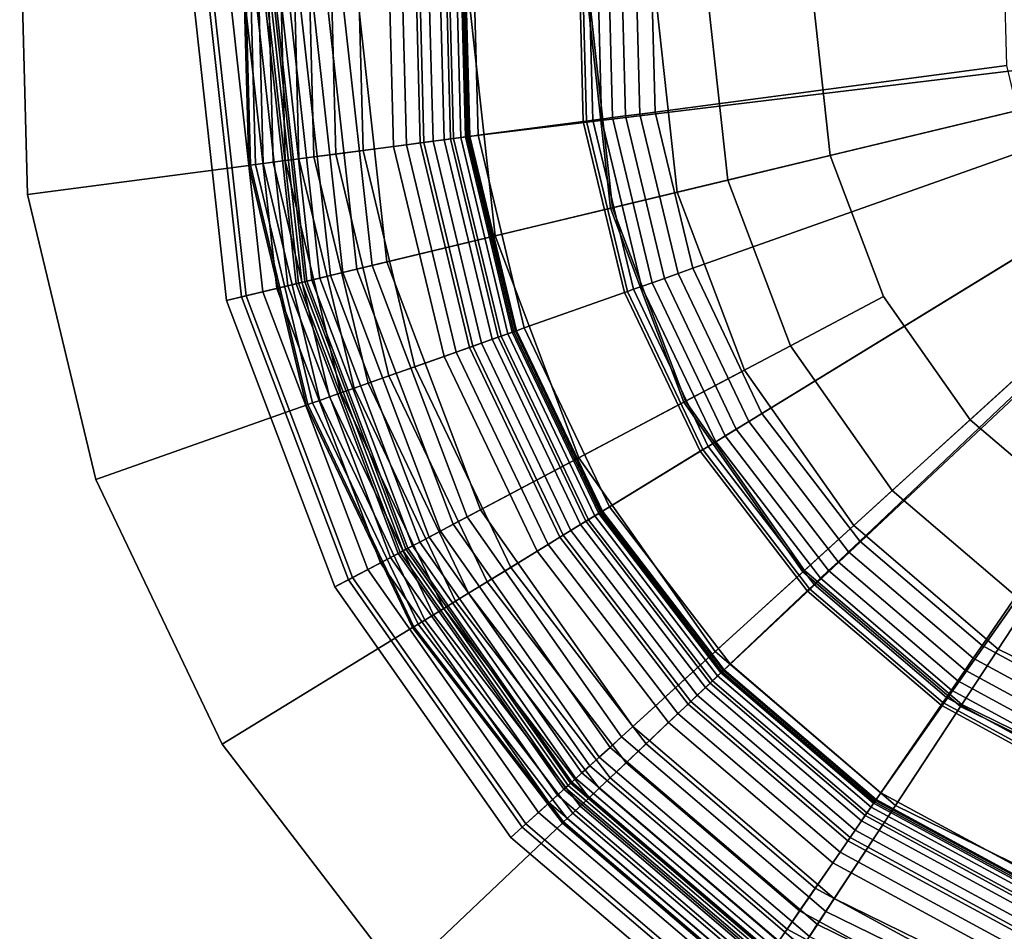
# Model space of a CAD drawing. Extents: x -43.1 to 43.1, y -41.3 to 41.3.
# Tile 2 of 256: x -28.8 to -27.9, y -33.2 to -32.3. Entities that reach past the tile are written whole.
import ezdxf

# ---------------------------------------------------------------- set-up
doc = ezdxf.new("R2010")
doc.units = 0
for name, color, linetype in [('LAMP', 7, 'CONTINUOUS'), ('LAMP_SUPPORT', 18, 'CONTINUOUS'), ('METAL_BASE', 254, 'CONTINUOUS')]:
    doc.layers.add(name, color=color, linetype=linetype)

msp = doc.modelspace()

# ---------------------------------------------------------------- linework, layer by layer
at = {"layer": 'LAMP'}
for points in [[(-28.2054, -32.2521, 31.956), (-28.1846, -32.4408, 31.956), (-27.4481, -32.264, 31.956), (-28.1787, -32.0641, 31.956)], [(-28.0482, -32.2545, 35.0862), (-28.027, -32.1056, 35.0862), (-27.4481, -32.264, 35.0862), (-28.0317, -32.4041, 35.0862)], [(-28.6346, -32.5488, 34.4527), (-28.6682, -32.2448, 34.4527), (-28.6529, -32.245, 34.5706), (-28.6198, -32.5453, 34.5706)], [(-28.6151, -32.5441, 34.1969), (-28.6481, -32.2451, 34.1969), (-28.6682, -32.2448, 34.4527), (-28.6346, -32.5488, 34.4527)], [(-28.6198, -32.5453, 34.5706), (-28.6529, -32.245, 34.5706), (-28.5943, -32.246, 34.6933), (-28.5628, -32.5316, 34.6933)], [(-28.5985, -32.5401, 33.9125), (-28.631, -32.2454, 33.9125), (-28.6481, -32.2451, 34.1969), (-28.6151, -32.5441, 34.1969)], [(-28.5846, -32.5368, 33.6123), (-28.6167, -32.2456, 33.6123), (-28.631, -32.2454, 33.9125), (-28.5985, -32.5401, 33.9125)], [(-28.5735, -32.5341, 33.3092), (-28.6053, -32.2458, 33.3092), (-28.6167, -32.2456, 33.6123), (-28.5846, -32.5368, 33.6123)], [(-28.5651, -32.5321, 33.0163), (-28.5967, -32.2459, 33.0163), (-28.6053, -32.2458, 33.3092), (-28.5735, -32.5341, 33.3092)], [(-28.5595, -32.5308, 32.7463), (-28.5909, -32.246, 32.7463), (-28.5967, -32.2459, 33.0163), (-28.5651, -32.5321, 33.0163)], [(-28.5628, -32.5316, 34.6933), (-28.5943, -32.246, 34.6933), (-28.5037, -32.2474, 34.8124), (-28.4746, -32.5104, 34.8124)], [(-28.5565, -32.5301, 32.5123), (-28.5878, -32.2461, 32.5123), (-28.5909, -32.246, 32.7463), (-28.5595, -32.5308, 32.7463)], [(-28.5546, -32.5296, 32.4972), (-28.5859, -32.2461, 32.4972), (-28.5878, -32.2461, 32.5123), (-28.5565, -32.5301, 32.5123)], [(-28.5494, -32.5284, 32.4834), (-28.5806, -32.2462, 32.4834), (-28.5859, -32.2461, 32.4972), (-28.5546, -32.5296, 32.4972)], [(-28.5414, -32.5264, 32.4712), (-28.5724, -32.2463, 32.4712), (-28.5806, -32.2462, 32.4834), (-28.5494, -32.5284, 32.4834)], [(-28.531, -32.5239, 32.4612), (-28.5617, -32.2465, 32.4612), (-28.5724, -32.2463, 32.4712), (-28.5414, -32.5264, 32.4712)], [(-28.5186, -32.521, 32.4537), (-28.5489, -32.2467, 32.4537), (-28.5617, -32.2465, 32.4612), (-28.531, -32.5239, 32.4612)], [(-28.5046, -32.5176, 32.4491), (-28.5345, -32.2469, 32.4491), (-28.5489, -32.2467, 32.4537), (-28.5186, -32.521, 32.4537)], [(-28.4894, -32.5139, 32.4478), (-28.5188, -32.2471, 32.4478), (-28.5345, -32.2469, 32.4491), (-28.5046, -32.5176, 32.4491)], [(-28.2513, -32.4568, 32.4555), (-28.274, -32.251, 32.4555), (-28.5188, -32.2471, 32.4478), (-28.4894, -32.5139, 32.4478)], [(-28.4746, -32.5104, 34.8124), (-28.5037, -32.2474, 34.8124), (-28.3924, -32.2491, 34.9196), (-28.3664, -32.4844, 34.9196)], [(-28.3664, -32.4844, 34.9196), (-28.3924, -32.2491, 34.9196), (-28.2718, -32.251, 35.0066), (-28.2492, -32.4563, 35.0066)], [(-28.1846, -32.4408, 31.956), (-28.2054, -32.2521, 31.956), (-28.274, -32.251, 32.4555), (-28.2513, -32.4568, 32.4555)], [(-28.2492, -32.4563, 35.0066), (-28.2718, -32.251, 35.0066), (-28.1533, -32.2529, 35.0649), (-28.1339, -32.4286, 35.0649)], [(-28.1339, -32.4286, 35.0649), (-28.1533, -32.2529, 35.0649), (-28.0482, -32.2545, 35.0862), (-28.0317, -32.4041, 35.0862)], [(-28.1175, -32.6184, 31.956), (-28.0083, -32.7737, 31.956), (-27.4481, -32.264, 31.956), (-28.1846, -32.4408, 31.956)], [(-27.9785, -32.5448, 35.0862), (-28.0317, -32.4041, 35.0862), (-27.4481, -32.264, 35.0862), (-27.892, -32.6679, 35.0862)], [(-27.8639, -32.897, 31.956), (-27.6934, -32.9805, 31.956), (-27.4481, -32.264, 31.956), (-28.0083, -32.7737, 31.956)], [(-27.7776, -32.7656, 35.0862), (-27.892, -32.6679, 35.0862), (-27.4481, -32.264, 35.0862), (-27.6425, -32.8318, 35.0862)], [(-28.0714, -32.594, 35.0649), (-28.1339, -32.4286, 35.0649), (-28.0317, -32.4041, 35.0862), (-27.9785, -32.5448, 35.0862)], [(-28.1762, -32.6495, 35.0066), (-28.2492, -32.4563, 35.0066), (-28.1339, -32.4286, 35.0649), (-28.0714, -32.594, 35.0649)], [(-28.1175, -32.6184, 31.956), (-28.1846, -32.4408, 31.956), (-28.2513, -32.4568, 32.4555), (-28.1781, -32.6505, 32.4555)], [(-28.1781, -32.6505, 32.4555), (-28.2513, -32.4568, 32.4555), (-28.4894, -32.5139, 32.4478), (-28.3945, -32.765, 32.4478)], [(-28.2827, -32.7059, 34.9196), (-28.3664, -32.4844, 34.9196), (-28.2492, -32.4563, 35.0066), (-28.1762, -32.6495, 35.0066)], [(-28.3811, -32.758, 34.8124), (-28.4746, -32.5104, 34.8124), (-28.3664, -32.4844, 34.9196), (-28.2827, -32.7059, 34.9196)], [(-28.4612, -32.8004, 34.6933), (-28.5628, -32.5316, 34.6933), (-28.4746, -32.5104, 34.8124), (-28.3811, -32.758, 34.8124)], [(-28.421, -32.7791, 32.4537), (-28.5186, -32.521, 32.4537), (-28.531, -32.5239, 32.4612), (-28.4323, -32.7851, 32.4612)], [(-28.4083, -32.7724, 32.4491), (-28.5046, -32.5176, 32.4491), (-28.5186, -32.521, 32.4537), (-28.421, -32.7791, 32.4537)], [(-28.3945, -32.765, 32.4478), (-28.4894, -32.5139, 32.4478), (-28.5046, -32.5176, 32.4491), (-28.4083, -32.7724, 32.4491)], [(-28.4582, -32.7988, 32.7463), (-28.5595, -32.5308, 32.7463), (-28.5651, -32.5321, 33.0163), (-28.4633, -32.8015, 33.0163)], [(-28.4555, -32.7973, 32.5123), (-28.5565, -32.5301, 32.5123), (-28.5595, -32.5308, 32.7463), (-28.4582, -32.7988, 32.7463)], [(-28.4538, -32.7964, 32.4972), (-28.5546, -32.5296, 32.4972), (-28.5565, -32.5301, 32.5123), (-28.4555, -32.7973, 32.5123)], [(-28.4491, -32.794, 32.4834), (-28.5494, -32.5284, 32.4834), (-28.5546, -32.5296, 32.4972), (-28.4538, -32.7964, 32.4972)], [(-28.4418, -32.7901, 32.4712), (-28.5414, -32.5264, 32.4712), (-28.5494, -32.5284, 32.4834), (-28.4491, -32.794, 32.4834)], [(-28.4323, -32.7851, 32.4612), (-28.531, -32.5239, 32.4612), (-28.5414, -32.5264, 32.4712), (-28.4418, -32.7901, 32.4712)], [(-28.513, -32.8278, 34.5706), (-28.6198, -32.5453, 34.5706), (-28.5628, -32.5316, 34.6933), (-28.4612, -32.8004, 34.6933)], [(-28.4936, -32.8175, 33.9125), (-28.5985, -32.5401, 33.9125), (-28.6151, -32.5441, 34.1969), (-28.5088, -32.8256, 34.1969)], [(-28.481, -32.8109, 33.6123), (-28.5846, -32.5368, 33.6123), (-28.5985, -32.5401, 33.9125), (-28.4936, -32.8175, 33.9125)], [(-28.4709, -32.8055, 33.3092), (-28.5735, -32.5341, 33.3092), (-28.5846, -32.5368, 33.6123), (-28.481, -32.8109, 33.6123)], [(-28.4633, -32.8015, 33.0163), (-28.5651, -32.5321, 33.0163), (-28.5735, -32.5341, 33.3092), (-28.4709, -32.8055, 33.3092)], [(-28.5088, -32.8256, 34.1969), (-28.6151, -32.5441, 34.1969), (-28.6346, -32.5488, 34.4527), (-28.5265, -32.8349, 34.4527)], [(-28.5265, -32.8349, 34.4527), (-28.6346, -32.5488, 34.4527), (-28.6198, -32.5453, 34.5706), (-28.513, -32.8278, 34.5706)], [(-27.9698, -32.7386, 35.0649), (-28.0714, -32.594, 35.0649), (-27.9785, -32.5448, 35.0862), (-27.892, -32.6679, 35.0862)], [(-28.0574, -32.8184, 35.0066), (-28.1762, -32.6495, 35.0066), (-28.0714, -32.594, 35.0649), (-27.9698, -32.7386, 35.0649)], [(-28.0083, -32.7737, 31.956), (-28.1175, -32.6184, 31.956), (-28.1781, -32.6505, 32.4555), (-28.059, -32.8199, 32.4555)], [(-28.059, -32.8199, 32.4555), (-28.1781, -32.6505, 32.4555), (-28.3945, -32.765, 32.4478), (-28.2401, -32.9847, 32.4478)], [(-28.1466, -32.8996, 34.9196), (-28.2827, -32.7059, 34.9196), (-28.1762, -32.6495, 35.0066), (-28.0574, -32.8184, 35.0066)], [(-27.8353, -32.8535, 35.0649), (-27.9698, -32.7386, 35.0649), (-27.892, -32.6679, 35.0862), (-27.7776, -32.7656, 35.0862)], [(-28.2289, -32.9745, 34.8124), (-28.3811, -32.758, 34.8124), (-28.2827, -32.7059, 34.9196), (-28.1466, -32.8996, 34.9196)], [(-27.9004, -32.9525, 35.0066), (-28.0574, -32.8184, 35.0066), (-27.9698, -32.7386, 35.0649), (-27.8353, -32.8535, 35.0649)], [(-28.296, -33.0355, 34.6933), (-28.4612, -32.8004, 34.6933), (-28.3811, -32.758, 34.8124), (-28.2289, -32.9745, 34.8124)], [(-28.2401, -32.9847, 32.4478), (-28.3945, -32.765, 32.4478), (-28.4083, -32.7724, 32.4491), (-28.2517, -32.9952, 32.4491)], [(-28.2517, -32.9952, 32.4491), (-28.4083, -32.7724, 32.4491), (-28.421, -32.7791, 32.4537), (-28.2624, -33.0049, 32.4537)], [(-27.8639, -32.897, 31.956), (-28.0083, -32.7737, 31.956), (-28.059, -32.8199, 32.4555), (-27.9016, -32.9543, 32.4555)], [(-28.2718, -33.0135, 32.4612), (-28.4323, -32.7851, 32.4612), (-28.4418, -32.7901, 32.4712), (-28.2798, -33.0207, 32.4712)], [(-28.2624, -33.0049, 32.4537), (-28.421, -32.7791, 32.4537), (-28.4323, -32.7851, 32.4612), (-28.2718, -33.0135, 32.4612)], [(-28.2858, -33.0262, 32.4834), (-28.4491, -32.794, 32.4834), (-28.4538, -32.7964, 32.4972), (-28.2898, -33.0298, 32.4972)], [(-28.2798, -33.0207, 32.4712), (-28.4418, -32.7901, 32.4712), (-28.4491, -32.794, 32.4834), (-28.2858, -33.0262, 32.4834)], [(-28.3393, -33.0749, 34.5706), (-28.513, -32.8278, 34.5706), (-28.4612, -32.8004, 34.6933), (-28.296, -33.0355, 34.6933)], [(-28.3041, -33.0429, 33.3092), (-28.4709, -32.8055, 33.3092), (-28.481, -32.8109, 33.6123), (-28.3126, -33.0506, 33.6123)], [(-28.2978, -33.0371, 33.0163), (-28.4633, -32.8015, 33.0163), (-28.4709, -32.8055, 33.3092), (-28.3041, -33.0429, 33.3092)], [(-28.2935, -33.0332, 32.7463), (-28.4582, -32.7988, 32.7463), (-28.4633, -32.8015, 33.0163), (-28.2978, -33.0371, 33.0163)], [(-28.2912, -33.0311, 32.5123), (-28.4555, -32.7973, 32.5123), (-28.4582, -32.7988, 32.7463), (-28.2935, -33.0332, 32.7463)], [(-28.2898, -33.0298, 32.4972), (-28.4538, -32.7964, 32.4972), (-28.4555, -32.7973, 32.5123), (-28.2912, -33.0311, 32.5123)], [(-28.3126, -33.0506, 33.6123), (-28.481, -32.8109, 33.6123), (-28.4936, -32.8175, 33.9125), (-28.3231, -33.0602, 33.9125)], [(-28.3358, -33.0717, 34.1969), (-28.5088, -32.8256, 34.1969), (-28.5265, -32.8349, 34.4527), (-28.3506, -33.0852, 34.4527)], [(-28.3231, -33.0602, 33.9125), (-28.4936, -32.8175, 33.9125), (-28.5088, -32.8256, 34.1969), (-28.3358, -33.0717, 34.1969)], [(-27.9016, -32.9543, 32.4555), (-28.059, -32.8199, 32.4555), (-28.2401, -32.9847, 32.4478), (-28.036, -33.159, 32.4478)], [(-27.9666, -33.0533, 34.9196), (-28.1466, -32.8996, 34.9196), (-28.0574, -32.8184, 35.0066), (-27.9004, -32.9525, 35.0066)], [(-28.3506, -33.0852, 34.4527), (-28.5265, -32.8349, 34.4527), (-28.513, -32.8278, 34.5706), (-28.3393, -33.0749, 34.5706)], [(-27.715, -33.0434, 35.0066), (-27.9004, -32.9525, 35.0066), (-27.8353, -32.8535, 35.0649), (-27.6766, -32.9312, 35.0649)], [(-28.0277, -33.1463, 34.8124), (-28.2289, -32.9745, 34.8124), (-28.1466, -32.8996, 34.9196), (-27.9666, -33.0533, 34.9196)], [(-27.6934, -32.9805, 31.956), (-27.8639, -32.897, 31.956), (-27.9016, -32.9543, 32.4555), (-27.7157, -33.0454, 32.4555)], [(-27.754, -33.1575, 34.9196), (-27.9666, -33.0533, 34.9196), (-27.9004, -32.9525, 35.0066), (-27.715, -33.0434, 35.0066)], [(-27.7157, -33.0454, 32.4555), (-27.9016, -32.9543, 32.4555), (-28.036, -33.159, 32.4478), (-27.795, -33.2771, 32.4478)], [(-28.0775, -33.2221, 34.6933), (-28.296, -33.0355, 34.6933), (-28.2289, -32.9745, 34.8124), (-28.0277, -33.1463, 34.8124)], [(-28.036, -33.159, 32.4478), (-28.2401, -32.9847, 32.4478), (-28.2517, -32.9952, 32.4491), (-28.0446, -33.172, 32.4491)], [(-28.0446, -33.172, 32.4491), (-28.2517, -32.9952, 32.4491), (-28.2624, -33.0049, 32.4537), (-28.0525, -33.1841, 32.4537)], [(-28.0525, -33.1841, 32.4537), (-28.2624, -33.0049, 32.4537), (-28.2718, -33.0135, 32.4612), (-28.0595, -33.1948, 32.4612)], [(-28.0654, -33.2038, 32.4712), (-28.2798, -33.0207, 32.4712), (-28.2858, -33.0262, 32.4834), (-28.0699, -33.2106, 32.4834)], [(-28.0595, -33.1948, 32.4612), (-28.2718, -33.0135, 32.4612), (-28.2798, -33.0207, 32.4712), (-28.0654, -33.2038, 32.4712)], [(-28.0739, -33.2167, 32.5123), (-28.2912, -33.0311, 32.5123), (-28.2935, -33.0332, 32.7463), (-28.0756, -33.2192, 32.7463)], [(-28.0729, -33.2151, 32.4972), (-28.2898, -33.0298, 32.4972), (-28.2912, -33.0311, 32.5123), (-28.0739, -33.2167, 32.5123)], [(-28.0699, -33.2106, 32.4834), (-28.2858, -33.0262, 32.4834), (-28.2898, -33.0298, 32.4972), (-28.0729, -33.2151, 32.4972)], [(-28.1097, -33.2711, 34.5706), (-28.3393, -33.0749, 34.5706), (-28.296, -33.0355, 34.6933), (-28.0775, -33.2221, 34.6933)], [(-28.0788, -33.2241, 33.0163), (-28.2978, -33.0371, 33.0163), (-28.3041, -33.0429, 33.3092), (-28.0835, -33.2313, 33.3092)], [(-28.0756, -33.2192, 32.7463), (-28.2935, -33.0332, 32.7463), (-28.2978, -33.0371, 33.0163), (-28.0788, -33.2241, 33.0163)], [(-28.0898, -33.2408, 33.6123), (-28.3126, -33.0506, 33.6123), (-28.3231, -33.0602, 33.9125), (-28.0976, -33.2528, 33.9125)], [(-28.0835, -33.2313, 33.3092), (-28.3041, -33.0429, 33.3092), (-28.3126, -33.0506, 33.6123), (-28.0898, -33.2408, 33.6123)], [(-28.0976, -33.2528, 33.9125), (-28.3231, -33.0602, 33.9125), (-28.3358, -33.0717, 34.1969), (-28.107, -33.2671, 34.1969)], [(-27.7901, -33.2627, 34.8124), (-28.0277, -33.1463, 34.8124), (-27.9666, -33.0533, 34.9196), (-27.754, -33.1575, 34.9196)], [(-28.107, -33.2671, 34.1969), (-28.3358, -33.0717, 34.1969), (-28.3506, -33.0852, 34.4527), (-28.118, -33.2838, 34.4527)], [(-28.118, -33.2838, 34.4527), (-28.3506, -33.0852, 34.4527), (-28.3393, -33.0749, 34.5706), (-28.1097, -33.2711, 34.5706)], [(-27.8194, -33.3485, 34.6933), (-28.0775, -33.2221, 34.6933), (-28.0277, -33.1463, 34.8124), (-27.7901, -33.2627, 34.8124)], [(-27.795, -33.2771, 32.4478), (-28.036, -33.159, 32.4478), (-28.0446, -33.172, 32.4491), (-27.8, -33.2919, 32.4491)], [(-27.8, -33.2919, 32.4491), (-28.0446, -33.172, 32.4491), (-28.0525, -33.1841, 32.4537), (-27.8047, -33.3055, 32.4537)]]:
    msp.add_3dface(points, dxfattribs=at)
at = {"layer": 'LAMP_SUPPORT'}
for points in [[(-28.619, -32.1679, 28.8247), (-28.6125, -32.414, 28.8247), (-28.6108, -32.4138, 28.8097), (-28.6173, -32.168, 28.8097)], [(-28.619, -32.1679, 32.2886), (-28.6125, -32.414, 32.2886), (-28.6125, -32.414, 28.8247), (-28.619, -32.1679, 28.8247)], [(-28.6173, -32.168, 32.3037), (-28.6108, -32.4138, 32.3037), (-28.6125, -32.414, 32.2886), (-28.619, -32.1679, 32.2886)], [(-28.6173, -32.168, 28.8097), (-28.6108, -32.4138, 28.8097), (-28.6059, -32.4131, 28.7959), (-28.6123, -32.1684, 28.7959)], [(-28.6123, -32.1684, 32.3175), (-28.6059, -32.4131, 32.3175), (-28.6108, -32.4138, 32.3037), (-28.6173, -32.168, 32.3037)], [(-28.6123, -32.1684, 28.7959), (-28.6059, -32.4131, 28.7959), (-28.5982, -32.4121, 28.7837), (-28.6046, -32.169, 28.7837)], [(-28.6046, -32.169, 32.3297), (-28.5982, -32.4121, 32.3297), (-28.6059, -32.4131, 32.3175), (-28.6123, -32.1684, 32.3175)], [(-28.6046, -32.169, 28.7837), (-28.5982, -32.4121, 28.7837), (-28.5881, -32.4108, 28.7735), (-28.5945, -32.1698, 28.7735)], [(-28.5945, -32.1698, 32.3398), (-28.5882, -32.4108, 32.3398), (-28.5982, -32.4121, 32.3297), (-28.6046, -32.169, 32.3297)], [(-28.5945, -32.1698, 28.7735), (-28.5881, -32.4108, 28.7735), (-28.5761, -32.4092, 28.7657), (-28.5823, -32.1708, 28.7657)], [(-28.5823, -32.1708, 32.3476), (-28.5761, -32.4092, 32.3476), (-28.5882, -32.4108, 32.3398), (-28.5945, -32.1698, 32.3398)], [(-28.5823, -32.1708, 28.7657), (-28.5761, -32.4092, 28.7657), (-28.5624, -32.4074, 28.7608), (-28.5685, -32.1719, 28.7608)], [(-28.5685, -32.1719, 32.3525), (-28.5624, -32.4074, 32.3525), (-28.5761, -32.4092, 32.3476), (-28.5823, -32.1708, 32.3476)], [(-28.5685, -32.1719, 28.7608), (-28.5624, -32.4074, 28.7608), (-28.5474, -32.4054, 28.7591), (-28.5535, -32.1731, 28.7591)], [(-28.5535, -32.1731, 32.3543), (-28.5474, -32.4054, 32.3543), (-28.5624, -32.4074, 32.3525), (-28.5685, -32.1719, 32.3525)], [(-28.5535, -32.1731, 28.7591), (-28.5474, -32.4054, 28.7591), (-28.5257, -32.4026, 28.7574), (-28.5316, -32.1748, 28.7574)], [(-28.4606, -32.1804, 32.3543), (-28.455, -32.3933, 32.3543), (-28.5474, -32.4054, 32.3543), (-28.5535, -32.1731, 32.3543)], [(-28.5316, -32.1748, 28.7574), (-28.5257, -32.4026, 28.7574), (-28.4984, -32.399, 28.7526), (-28.5042, -32.1769, 28.7526)], [(-28.5042, -32.1769, 28.7526), (-28.4984, -32.399, 28.7526), (-28.4678, -32.395, 28.745), (-28.4735, -32.1794, 28.745)], [(-28.4735, -32.1794, 28.745), (-28.4678, -32.395, 28.745), (-28.4375, -32.391, 28.735), (-28.443, -32.1818, 28.735)], [(-28.4466, -32.1815, 32.3527), (-28.4412, -32.3915, 32.3527), (-28.455, -32.3933, 32.3543), (-28.4606, -32.1804, 32.3543)], [(-28.4339, -32.1825, 32.3481), (-28.4284, -32.3898, 32.3481), (-28.4412, -32.3915, 32.3527), (-28.4466, -32.1815, 32.3527)], [(-28.443, -32.1818, 28.735), (-28.4375, -32.391, 28.735), (-28.411, -32.3875, 28.7229), (-28.4163, -32.1839, 28.7229)], [(-28.4226, -32.1834, 32.3409), (-28.4172, -32.3883, 32.3409), (-28.4284, -32.3898, 32.3481), (-28.4339, -32.1825, 32.3481)], [(-28.4132, -32.1841, 32.3315), (-28.4079, -32.3871, 32.3315), (-28.4172, -32.3883, 32.3409), (-28.4226, -32.1834, 32.3409)], [(-28.4163, -32.1839, 28.7229), (-28.411, -32.3875, 28.7229), (-28.3918, -32.385, 28.709), (-28.397, -32.1854, 28.709)], [(-28.406, -32.1847, 32.3202), (-28.4007, -32.3861, 32.3202), (-28.4079, -32.3871, 32.3315), (-28.4132, -32.1841, 32.3315)], [(-28.4014, -32.185, 32.3074), (-28.3962, -32.3855, 32.3074), (-28.4007, -32.3861, 32.3202), (-28.406, -32.1847, 32.3202)], [(-28.3998, -32.1852, 32.2934), (-28.3945, -32.3853, 32.2934), (-28.3962, -32.3855, 32.3074), (-28.4014, -32.185, 32.3074)], [(-28.3981, -32.1853, 31.3898), (-28.3929, -32.3851, 31.3898), (-28.3945, -32.3853, 32.2934), (-28.3998, -32.1852, 32.2934)], [(-27.4687, -32.2634, 31.3898), (-27.4653, -32.2728, 31.3898), (-28.3929, -32.3851, 31.3898), (-28.3981, -32.1853, 31.3898)], [(-28.397, -32.1854, 28.709), (-28.3918, -32.385, 28.709), (-28.3835, -32.3839, 28.6937), (-28.3887, -32.186, 28.6937)], [(-28.3887, -32.186, 28.6937), (-28.3835, -32.3839, 28.6937), (-28.2784, -32.37, 27.6716), (-28.283, -32.1943, 27.6716)], [(-28.283, -32.1943, 27.6716), (-28.2784, -32.37, 27.6716), (-28.2752, -32.3696, 27.6563), (-28.2798, -32.1946, 27.6563)], [(-28.2798, -32.1946, 27.6563), (-28.2752, -32.3696, 27.6563), (-28.269, -32.3688, 27.6424), (-28.2736, -32.1951, 27.6424)], [(-28.2736, -32.1951, 27.6424), (-28.269, -32.3688, 27.6424), (-28.2602, -32.3676, 27.6303), (-28.2647, -32.1958, 27.6303)], [(-28.2647, -32.1958, 27.6303), (-28.2602, -32.3676, 27.6303), (-28.2492, -32.3662, 27.6203), (-28.2536, -32.1967, 27.6203)], [(-28.2536, -32.1967, 27.6203), (-28.2492, -32.3662, 27.6203), (-28.2364, -32.3645, 27.6127), (-28.2407, -32.1977, 27.6127)], [(-28.2407, -32.1977, 27.6127), (-28.2364, -32.3645, 27.6127), (-28.222, -32.3626, 27.6079), (-28.2263, -32.1988, 27.6079)], [(-28.2263, -32.1988, 27.6079), (-28.222, -32.3626, 27.6079), (-28.2066, -32.3606, 27.6063), (-28.2108, -32.2, 27.6063)], [(-28.2108, -32.2, 27.6063), (-28.2066, -32.3606, 27.6063), (-27.8555, -32.3143, 27.6063), (-27.8578, -32.2278, 27.6063)], [(-27.4653, -32.2728, 31.3898), (-28.2602, -32.7599, 31.3898), (-28.3462, -32.5795, 31.3898), (-28.3929, -32.3851, 31.3898)], [(-27.4653, -32.2728, 31.3898), (-27.4585, -32.28, 31.3898), (-28.1385, -32.9184, 31.3898), (-28.2602, -32.7599, 31.3898)], [(-27.4585, -32.28, 31.3898), (-27.4493, -32.2838, 31.3898), (-27.9865, -33.0483, 31.3898), (-28.1385, -32.9184, 31.3898)], [(-27.4493, -32.2838, 31.3898), (-27.6192, -33.2004, 31.3898), (-27.8109, -33.1436, 31.3898), (-27.9865, -33.0483, 31.3898)], [(-28.2066, -32.3606, 27.6063), (-28.1691, -32.5167, 27.6063), (-27.8353, -32.3985, 27.6063), (-27.8555, -32.3143, 27.6063)], [(-28.2364, -32.3645, 27.6127), (-28.1974, -32.5268, 27.6127), (-28.1838, -32.5219, 27.6079), (-28.222, -32.3626, 27.6079)], [(-28.222, -32.3626, 27.6079), (-28.1838, -32.5219, 27.6079), (-28.1691, -32.5167, 27.6063), (-28.2066, -32.3606, 27.6063)], [(-28.3835, -32.3839, 28.6937), (-28.3373, -32.5763, 28.6937), (-28.2374, -32.5409, 27.6716), (-28.2784, -32.37, 27.6716)], [(-28.2784, -32.37, 27.6716), (-28.2374, -32.5409, 27.6716), (-28.2343, -32.5398, 27.6563), (-28.2752, -32.3696, 27.6563)], [(-28.2752, -32.3696, 27.6563), (-28.2343, -32.5398, 27.6563), (-28.2284, -32.5377, 27.6424), (-28.269, -32.3688, 27.6424)], [(-28.269, -32.3688, 27.6424), (-28.2284, -32.5377, 27.6424), (-28.2201, -32.5348, 27.6303), (-28.2602, -32.3676, 27.6303)], [(-28.2602, -32.3676, 27.6303), (-28.2201, -32.5348, 27.6303), (-28.2096, -32.5311, 27.6203), (-28.2492, -32.3662, 27.6203)], [(-28.2492, -32.3662, 27.6203), (-28.2096, -32.5311, 27.6203), (-28.1974, -32.5268, 27.6127), (-28.2364, -32.3645, 27.6127)], [(-28.4678, -32.395, 28.745), (-28.4175, -32.6047, 28.745), (-28.3886, -32.5945, 28.735), (-28.4375, -32.391, 28.735)], [(-28.4412, -32.3915, 32.3527), (-28.3921, -32.5957, 32.3527), (-28.4053, -32.6004, 32.3543), (-28.455, -32.3933, 32.3543)], [(-28.4284, -32.3898, 32.3481), (-28.38, -32.5914, 32.3481), (-28.3921, -32.5957, 32.3527), (-28.4412, -32.3915, 32.3527)], [(-28.4375, -32.391, 28.735), (-28.3886, -32.5945, 28.735), (-28.3634, -32.5855, 28.7229), (-28.411, -32.3875, 28.7229)], [(-28.4172, -32.3883, 32.3409), (-28.3694, -32.5876, 32.3409), (-28.38, -32.5914, 32.3481), (-28.4284, -32.3898, 32.3481)], [(-28.4079, -32.3871, 32.3315), (-28.3605, -32.5845, 32.3315), (-28.3694, -32.5876, 32.3409), (-28.4172, -32.3883, 32.3409)], [(-28.411, -32.3875, 28.7229), (-28.3634, -32.5855, 28.7229), (-28.3452, -32.5791, 28.709), (-28.3918, -32.385, 28.709)], [(-28.4007, -32.3861, 32.3202), (-28.3537, -32.5821, 32.3202), (-28.3605, -32.5845, 32.3315), (-28.4079, -32.3871, 32.3315)], [(-28.3962, -32.3855, 32.3074), (-28.3493, -32.5806, 32.3074), (-28.3537, -32.5821, 32.3202), (-28.4007, -32.3861, 32.3202)], [(-28.3945, -32.3853, 32.2934), (-28.3478, -32.58, 32.2934), (-28.3493, -32.5806, 32.3074), (-28.3962, -32.3855, 32.3074)], [(-28.3929, -32.3851, 31.3898), (-28.3462, -32.5795, 31.3898), (-28.3478, -32.58, 32.2934), (-28.3945, -32.3853, 32.2934)], [(-28.3918, -32.385, 28.709), (-28.3452, -32.5791, 28.709), (-28.3373, -32.5763, 28.6937), (-28.3835, -32.3839, 28.6937)], [(-28.455, -32.3933, 32.3543), (-28.4053, -32.6004, 32.3543), (-28.4932, -32.6315, 32.3543), (-28.5474, -32.4054, 32.3543)], [(-28.5474, -32.4054, 28.7591), (-28.4932, -32.6315, 28.7591), (-28.4725, -32.6242, 28.7574), (-28.5257, -32.4026, 28.7574)], [(-28.5257, -32.4026, 28.7574), (-28.4725, -32.6242, 28.7574), (-28.4465, -32.615, 28.7526), (-28.4984, -32.399, 28.7526)], [(-28.4984, -32.399, 28.7526), (-28.4465, -32.615, 28.7526), (-28.4175, -32.6047, 28.745), (-28.4678, -32.395, 28.745)], [(-28.1691, -32.5167, 27.6063), (-28.1, -32.6617, 27.6063), (-27.798, -32.4767, 27.6063), (-27.8353, -32.3985, 27.6063)], [(-28.6059, -32.4131, 28.7959), (-28.5488, -32.6512, 28.7959), (-28.5415, -32.6486, 28.7837), (-28.5982, -32.4121, 28.7837)], [(-28.5982, -32.4121, 32.3297), (-28.5415, -32.6486, 32.3297), (-28.5488, -32.6512, 32.3175), (-28.6059, -32.4131, 32.3175)], [(-28.5982, -32.4121, 28.7837), (-28.5415, -32.6486, 28.7837), (-28.5319, -32.6452, 28.7735), (-28.5881, -32.4108, 28.7735)], [(-28.5882, -32.4108, 32.3398), (-28.5319, -32.6452, 32.3398), (-28.5415, -32.6486, 32.3297), (-28.5982, -32.4121, 32.3297)], [(-28.5761, -32.4092, 32.3476), (-28.5204, -32.6411, 32.3476), (-28.5319, -32.6452, 32.3398), (-28.5882, -32.4108, 32.3398)], [(-28.5881, -32.4108, 28.7735), (-28.5319, -32.6452, 28.7735), (-28.5204, -32.6411, 28.7657), (-28.5761, -32.4092, 28.7657)], [(-28.5761, -32.4092, 28.7657), (-28.5204, -32.6411, 28.7657), (-28.5073, -32.6365, 28.7608), (-28.5624, -32.4074, 28.7608)], [(-28.5624, -32.4074, 32.3525), (-28.5074, -32.6365, 32.3525), (-28.5204, -32.6411, 32.3476), (-28.5761, -32.4092, 32.3476)], [(-28.5624, -32.4074, 28.7608), (-28.5073, -32.6365, 28.7608), (-28.4932, -32.6315, 28.7591), (-28.5474, -32.4054, 28.7591)], [(-28.5474, -32.4054, 32.3543), (-28.4932, -32.6315, 32.3543), (-28.5074, -32.6365, 32.3525), (-28.5624, -32.4074, 32.3525)], [(-28.6125, -32.414, 28.8247), (-28.5551, -32.6534, 28.8247), (-28.5534, -32.6528, 28.8097), (-28.6108, -32.4138, 28.8097)], [(-28.6108, -32.4138, 32.3037), (-28.5534, -32.6528, 32.3037), (-28.5551, -32.6534, 32.2886), (-28.6125, -32.414, 32.2886)], [(-28.6125, -32.414, 32.2886), (-28.5551, -32.6534, 32.2886), (-28.5551, -32.6534, 28.8247), (-28.6125, -32.414, 28.8247)], [(-28.6108, -32.4138, 28.8097), (-28.5534, -32.6528, 28.8097), (-28.5488, -32.6512, 28.7959), (-28.6059, -32.4131, 28.7959)], [(-28.6059, -32.4131, 32.3175), (-28.5488, -32.6512, 32.3175), (-28.5534, -32.6528, 32.3037), (-28.6108, -32.4138, 32.3037)], [(-28.1, -32.6617, 27.6063), (-28.0022, -32.7891, 27.6063), (-27.7453, -32.5453, 27.6063), (-27.798, -32.4767, 27.6063)], [(-28.1838, -32.5219, 27.6079), (-28.1132, -32.6698, 27.6079), (-28.1, -32.6617, 27.6063), (-28.1691, -32.5167, 27.6063)], [(-28.2096, -32.5311, 27.6203), (-28.1366, -32.6841, 27.6203), (-28.1256, -32.6774, 27.6127), (-28.1974, -32.5268, 27.6127)], [(-28.1974, -32.5268, 27.6127), (-28.1256, -32.6774, 27.6127), (-28.1132, -32.6698, 27.6079), (-28.1838, -32.5219, 27.6079)], [(-28.2374, -32.5409, 27.6716), (-28.1618, -32.6995, 27.6716), (-28.159, -32.6978, 27.6563), (-28.2343, -32.5398, 27.6563)], [(-28.2343, -32.5398, 27.6563), (-28.159, -32.6978, 27.6563), (-28.1536, -32.6946, 27.6424), (-28.2284, -32.5377, 27.6424)], [(-28.2284, -32.5377, 27.6424), (-28.1536, -32.6946, 27.6424), (-28.1461, -32.6899, 27.6303), (-28.2201, -32.5348, 27.6303)], [(-28.2201, -32.5348, 27.6303), (-28.1461, -32.6899, 27.6303), (-28.1366, -32.6841, 27.6203), (-28.2096, -32.5311, 27.6203)], [(-28.3373, -32.5763, 28.6937), (-28.2521, -32.7549, 28.6937), (-28.1618, -32.6995, 27.6716), (-28.2374, -32.5409, 27.6716)], [(-28.0022, -32.7891, 27.6063), (-27.8801, -32.8934, 27.6063), (-27.6795, -32.6016, 27.6063), (-27.7453, -32.5453, 27.6063)], [(-28.3634, -32.5855, 28.7229), (-28.2757, -32.7694, 28.7229), (-28.2592, -32.7593, 28.709), (-28.3452, -32.5791, 28.709)], [(-28.3478, -32.58, 32.2934), (-28.2616, -32.7607, 32.2934), (-28.263, -32.7616, 32.3074), (-28.3493, -32.5806, 32.3074)], [(-28.3462, -32.5795, 31.3898), (-28.2602, -32.7599, 31.3898), (-28.2616, -32.7607, 32.2934), (-28.3478, -32.58, 32.2934)], [(-28.3452, -32.5791, 28.709), (-28.2592, -32.7593, 28.709), (-28.2521, -32.7549, 28.6937), (-28.3373, -32.5763, 28.6937)], [(-28.3886, -32.5945, 28.735), (-28.2985, -32.7834, 28.735), (-28.2757, -32.7694, 28.7229), (-28.3634, -32.5855, 28.7229)], [(-28.3694, -32.5876, 32.3409), (-28.2811, -32.7727, 32.3409), (-28.2908, -32.7786, 32.3481), (-28.38, -32.5914, 32.3481)], [(-28.3605, -32.5845, 32.3315), (-28.2731, -32.7678, 32.3315), (-28.2811, -32.7727, 32.3409), (-28.3694, -32.5876, 32.3409)], [(-28.3537, -32.5821, 32.3202), (-28.2669, -32.764, 32.3202), (-28.2731, -32.7678, 32.3315), (-28.3605, -32.5845, 32.3315)], [(-28.3493, -32.5806, 32.3074), (-28.263, -32.7616, 32.3074), (-28.2669, -32.764, 32.3202), (-28.3537, -32.5821, 32.3202)], [(-28.4175, -32.6047, 28.745), (-28.3246, -32.7993, 28.745), (-28.2985, -32.7834, 28.735), (-28.3886, -32.5945, 28.735)], [(-28.3921, -32.5957, 32.3527), (-28.3017, -32.7853, 32.3527), (-28.3136, -32.7926, 32.3543), (-28.4053, -32.6004, 32.3543)], [(-28.38, -32.5914, 32.3481), (-28.2908, -32.7786, 32.3481), (-28.3017, -32.7853, 32.3527), (-28.3921, -32.5957, 32.3527)], [(-28.4053, -32.6004, 32.3543), (-28.3136, -32.7926, 32.3543), (-28.3931, -32.8413, 32.3543), (-28.4932, -32.6315, 32.3543)], [(-28.4465, -32.615, 28.7526), (-28.3509, -32.8155, 28.7526), (-28.3246, -32.7993, 28.745), (-28.4175, -32.6047, 28.745)], [(-27.8801, -32.8934, 27.6063), (-27.739, -32.97, 27.6063), (-27.6034, -32.6429, 27.6063), (-27.6795, -32.6016, 27.6063)], [(-28.4725, -32.6242, 28.7574), (-28.3744, -32.8298, 28.7574), (-28.3509, -32.8155, 28.7526), (-28.4465, -32.615, 28.7526)], [(-28.4932, -32.6315, 28.7591), (-28.3931, -32.8413, 28.7591), (-28.3744, -32.8298, 28.7574), (-28.4725, -32.6242, 28.7574)], [(-28.5204, -32.6411, 28.7657), (-28.4177, -32.8564, 28.7657), (-28.4059, -32.8492, 28.7608), (-28.5073, -32.6365, 28.7608)], [(-28.5074, -32.6365, 32.3525), (-28.4059, -32.8492, 32.3525), (-28.4177, -32.8564, 32.3476), (-28.5204, -32.6411, 32.3476)], [(-28.4932, -32.6315, 32.3543), (-28.3931, -32.8413, 32.3543), (-28.4059, -32.8492, 32.3525), (-28.5074, -32.6365, 32.3525)], [(-28.5073, -32.6365, 28.7608), (-28.4059, -32.8492, 28.7608), (-28.3931, -32.8413, 28.7591), (-28.4932, -32.6315, 28.7591)], [(-28.5488, -32.6512, 28.7959), (-28.4434, -32.8721, 28.7959), (-28.4368, -32.8681, 28.7837), (-28.5415, -32.6486, 28.7837)], [(-28.5415, -32.6486, 32.3297), (-28.4368, -32.8681, 32.3297), (-28.4434, -32.8721, 32.3175), (-28.5488, -32.6512, 32.3175)], [(-28.5415, -32.6486, 28.7837), (-28.4368, -32.8681, 28.7837), (-28.4281, -32.8628, 28.7735), (-28.5319, -32.6452, 28.7735)], [(-28.5319, -32.6452, 32.3398), (-28.4281, -32.8628, 32.3398), (-28.4368, -32.8681, 32.3297), (-28.5415, -32.6486, 32.3297)], [(-28.5319, -32.6452, 28.7735), (-28.4281, -32.8628, 28.7735), (-28.4177, -32.8564, 28.7657), (-28.5204, -32.6411, 28.7657)], [(-28.5204, -32.6411, 32.3476), (-28.4177, -32.8564, 32.3476), (-28.4281, -32.8628, 32.3398), (-28.5319, -32.6452, 32.3398)], [(-28.5551, -32.6534, 28.8247), (-28.4491, -32.8756, 28.8247), (-28.4476, -32.8747, 28.8097), (-28.5534, -32.6528, 28.8097)], [(-28.5534, -32.6528, 32.3037), (-28.4476, -32.8747, 32.3037), (-28.4491, -32.8756, 32.2886), (-28.5551, -32.6534, 32.2886)], [(-28.5551, -32.6534, 32.2886), (-28.4491, -32.8756, 32.2886), (-28.4491, -32.8756, 28.8247), (-28.5551, -32.6534, 28.8247)], [(-28.5534, -32.6528, 28.8097), (-28.4476, -32.8747, 28.8097), (-28.4434, -32.8721, 28.7959), (-28.5488, -32.6512, 28.7959)], [(-28.5488, -32.6512, 32.3175), (-28.4434, -32.8721, 32.3175), (-28.4476, -32.8747, 32.3037), (-28.5534, -32.6528, 32.3037)], [(-28.1132, -32.6698, 27.6079), (-28.0135, -32.7998, 27.6079), (-28.0022, -32.7891, 27.6063), (-28.1, -32.6617, 27.6063)], [(-28.1366, -32.6841, 27.6203), (-28.0334, -32.8187, 27.6203), (-28.024, -32.8098, 27.6127), (-28.1256, -32.6774, 27.6127)], [(-28.1256, -32.6774, 27.6127), (-28.024, -32.8098, 27.6127), (-28.0135, -32.7998, 27.6079), (-28.1132, -32.6698, 27.6079)], [(-28.1461, -32.6899, 27.6303), (-28.0414, -32.8263, 27.6303), (-28.0334, -32.8187, 27.6203), (-28.1366, -32.6841, 27.6203)], [(-28.1618, -32.6995, 27.6716), (-28.0548, -32.839, 27.6716), (-28.0524, -32.8367, 27.6563), (-28.159, -32.6978, 27.6563)], [(-28.159, -32.6978, 27.6563), (-28.0524, -32.8367, 27.6563), (-28.0479, -32.8324, 27.6424), (-28.1536, -32.6946, 27.6424)], [(-28.1536, -32.6946, 27.6424), (-28.0479, -32.8324, 27.6424), (-28.0414, -32.8263, 27.6303), (-28.1461, -32.6899, 27.6303)], [(-28.2521, -32.7549, 28.6937), (-28.1317, -32.9119, 28.6937), (-28.0548, -32.839, 27.6716), (-28.1618, -32.6995, 27.6716)], [(-28.2592, -32.7593, 28.709), (-28.1377, -32.9177, 28.709), (-28.1317, -32.9119, 28.6937), (-28.2521, -32.7549, 28.6937)], [(-28.2757, -32.7694, 28.7229), (-28.1517, -32.931, 28.7229), (-28.1377, -32.9177, 28.709), (-28.2592, -32.7593, 28.709)], [(-28.2669, -32.764, 32.3202), (-28.1442, -32.9239, 32.3202), (-28.1495, -32.9288, 32.3315), (-28.2731, -32.7678, 32.3315)], [(-28.263, -32.7616, 32.3074), (-28.1409, -32.9207, 32.3074), (-28.1442, -32.9239, 32.3202), (-28.2669, -32.764, 32.3202)], [(-28.2616, -32.7607, 32.2934), (-28.1397, -32.9196, 32.2934), (-28.1409, -32.9207, 32.3074), (-28.263, -32.7616, 32.3074)], [(-28.2602, -32.7599, 31.3898), (-28.1385, -32.9184, 31.3898), (-28.1397, -32.9196, 32.2934), (-28.2616, -32.7607, 32.2934)], [(-28.2985, -32.7834, 28.735), (-28.1711, -32.9494, 28.735), (-28.1517, -32.931, 28.7229), (-28.2757, -32.7694, 28.7229)], [(-28.2811, -32.7727, 32.3409), (-28.1563, -32.9353, 32.3409), (-28.1645, -32.9431, 32.3481), (-28.2908, -32.7786, 32.3481)], [(-28.2731, -32.7678, 32.3315), (-28.1495, -32.9288, 32.3315), (-28.1563, -32.9353, 32.3409), (-28.2811, -32.7727, 32.3409)], [(-28.3246, -32.7993, 28.745), (-28.1933, -32.9705, 28.745), (-28.1711, -32.9494, 28.735), (-28.2985, -32.7834, 28.735)], [(-28.3017, -32.7853, 32.3527), (-28.1738, -32.9519, 32.3527), (-28.1839, -32.9615, 32.3543), (-28.3136, -32.7926, 32.3543)], [(-28.2908, -32.7786, 32.3481), (-28.1645, -32.9431, 32.3481), (-28.1738, -32.9519, 32.3527), (-28.3017, -32.7853, 32.3527)], [(-28.3136, -32.7926, 32.3543), (-28.1839, -32.9615, 32.3543), (-28.2516, -33.0257, 32.3543), (-28.3931, -32.8413, 32.3543)], [(-28.0135, -32.7998, 27.6079), (-27.8889, -32.9062, 27.6079), (-27.8801, -32.8934, 27.6063), (-28.0022, -32.7891, 27.6063)], [(-28.3509, -32.8155, 28.7526), (-28.2157, -32.9917, 28.7526), (-28.1933, -32.9705, 28.745), (-28.3246, -32.7993, 28.745)], [(-28.024, -32.8098, 27.6127), (-27.8971, -32.9181, 27.6127), (-27.8889, -32.9062, 27.6079), (-28.0135, -32.7998, 27.6079)], [(-28.3744, -32.8298, 28.7574), (-28.2357, -33.0106, 28.7574), (-28.2157, -32.9917, 28.7526), (-28.3509, -32.8155, 28.7526)], [(-28.0334, -32.8187, 27.6203), (-27.9044, -32.9288, 27.6203), (-27.8971, -32.9181, 27.6127), (-28.024, -32.8098, 27.6127)], [(-28.0414, -32.8263, 27.6303), (-27.9107, -32.938, 27.6303), (-27.9044, -32.9288, 27.6203), (-28.0334, -32.8187, 27.6203)], [(-28.3931, -32.8413, 28.7591), (-28.2516, -33.0257, 28.7591), (-28.2357, -33.0106, 28.7574), (-28.3744, -32.8298, 28.7574)], [(-28.0524, -32.8367, 27.6563), (-27.9193, -32.9504, 27.6563), (-27.9157, -32.9453, 27.6424), (-28.0479, -32.8324, 27.6424)], [(-28.0479, -32.8324, 27.6424), (-27.9157, -32.9453, 27.6424), (-27.9107, -32.938, 27.6303), (-28.0414, -32.8263, 27.6303)], [(-28.4059, -32.8492, 28.7608), (-28.2625, -33.0361, 28.7608), (-28.2516, -33.0257, 28.7591), (-28.3931, -32.8413, 28.7591)], [(-28.3931, -32.8413, 32.3543), (-28.2516, -33.0257, 32.3543), (-28.2625, -33.0361, 32.3525), (-28.4059, -32.8492, 32.3525)], [(-28.1317, -32.9119, 28.6937), (-27.9812, -33.0405, 28.6937), (-27.9211, -32.9531, 27.6716), (-28.0548, -32.839, 27.6716)], [(-28.0548, -32.839, 27.6716), (-27.9211, -32.9531, 27.6716), (-27.9193, -32.9504, 27.6563), (-28.0524, -32.8367, 27.6563)], [(-28.4177, -32.8564, 28.7657), (-28.2725, -33.0456, 28.7657), (-28.2625, -33.0361, 28.7608), (-28.4059, -32.8492, 28.7608)], [(-28.4059, -32.8492, 32.3525), (-28.2625, -33.0361, 32.3525), (-28.2725, -33.0456, 32.3476), (-28.4177, -32.8564, 32.3476)], [(-28.4368, -32.8681, 28.7837), (-28.2887, -33.061, 28.7837), (-28.2814, -33.054, 28.7735), (-28.4281, -32.8628, 28.7735)], [(-28.4281, -32.8628, 32.3398), (-28.2814, -33.054, 32.3398), (-28.2887, -33.061, 32.3297), (-28.4368, -32.8681, 32.3297)], [(-28.4281, -32.8628, 28.7735), (-28.2814, -33.054, 28.7735), (-28.2725, -33.0456, 28.7657), (-28.4177, -32.8564, 28.7657)], [(-28.4177, -32.8564, 32.3476), (-28.2725, -33.0456, 32.3476), (-28.2814, -33.054, 32.3398), (-28.4281, -32.8628, 32.3398)], [(-28.4491, -32.8756, 28.8247), (-28.2992, -33.0709, 28.8247), (-28.298, -33.0697, 28.8097), (-28.4476, -32.8747, 28.8097)], [(-28.4476, -32.8747, 32.3037), (-28.298, -33.0697, 32.3037), (-28.2992, -33.0709, 32.2886), (-28.4491, -32.8756, 32.2886)], [(-28.4476, -32.8747, 28.8097), (-28.298, -33.0697, 28.8097), (-28.2944, -33.0663, 28.7959), (-28.4434, -32.8721, 28.7959)], [(-28.4434, -32.8721, 32.3175), (-28.2944, -33.0663, 32.3175), (-28.298, -33.0697, 32.3037), (-28.4476, -32.8747, 32.3037)], [(-28.4434, -32.8721, 28.7959), (-28.2944, -33.0663, 28.7959), (-28.2887, -33.061, 28.7837), (-28.4368, -32.8681, 28.7837)], [(-28.4368, -32.8681, 32.3297), (-28.2887, -33.061, 32.3297), (-28.2944, -33.0663, 32.3175), (-28.4434, -32.8721, 32.3175)], [(-28.4491, -32.8756, 32.2886), (-28.2992, -33.0709, 32.2886), (-28.2992, -33.0709, 28.8247), (-28.4491, -32.8756, 28.8247)], [(-27.8889, -32.9062, 27.6079), (-27.7449, -32.9844, 27.6079), (-27.739, -32.97, 27.6063), (-27.8801, -32.8934, 27.6063)], [(-28.1377, -32.9177, 28.709), (-27.9859, -33.0473, 28.709), (-27.9812, -33.0405, 28.6937), (-28.1317, -32.9119, 28.6937)], [(-27.8971, -32.9181, 27.6127), (-27.7504, -32.9977, 27.6127), (-27.7449, -32.9844, 27.6079), (-27.8889, -32.9062, 27.6079)], [(-28.1517, -32.931, 28.7229), (-27.9968, -33.0633, 28.7229), (-27.9859, -33.0473, 28.709), (-28.1377, -32.9177, 28.709)], [(-28.1442, -32.9239, 32.3202), (-27.991, -33.0548, 32.3202), (-27.9951, -33.0607, 32.3315), (-28.1495, -32.9288, 32.3315)], [(-28.1409, -32.9207, 32.3074), (-27.9884, -33.051, 32.3074), (-27.991, -33.0548, 32.3202), (-28.1442, -32.9239, 32.3202)], [(-28.1397, -32.9196, 32.2934), (-27.9875, -33.0496, 32.2934), (-27.9884, -33.051, 32.3074), (-28.1409, -32.9207, 32.3074)], [(-28.1385, -32.9184, 31.3898), (-27.9865, -33.0483, 31.3898), (-27.9875, -33.0496, 32.2934), (-28.1397, -32.9196, 32.2934)], [(-27.9044, -32.9288, 27.6203), (-27.7554, -33.0097, 27.6203), (-27.7504, -32.9977, 27.6127), (-27.8971, -32.9181, 27.6127)], [(-28.1711, -32.9494, 28.735), (-28.012, -33.0853, 28.735), (-27.9968, -33.0633, 28.7229), (-28.1517, -32.931, 28.7229)], [(-28.1495, -32.9288, 32.3315), (-27.9951, -33.0607, 32.3315), (-28.0004, -33.0685, 32.3409), (-28.1563, -32.9353, 32.3409)], [(-27.9107, -32.938, 27.6303), (-27.7596, -33.02, 27.6303), (-27.7554, -33.0097, 27.6203), (-27.9044, -32.9288, 27.6203)], [(-28.1645, -32.9431, 32.3481), (-28.0068, -33.0778, 32.3481), (-28.0141, -33.0884, 32.3527), (-28.1738, -32.9519, 32.3527)], [(-28.1563, -32.9353, 32.3409), (-28.0004, -33.0685, 32.3409), (-28.0068, -33.0778, 32.3481), (-28.1645, -32.9431, 32.3481)], [(-27.9157, -32.9453, 27.6424), (-27.763, -33.0282, 27.6424), (-27.7596, -33.02, 27.6303), (-27.9107, -32.938, 27.6303)], [(-28.1933, -32.9705, 28.745), (-28.0293, -33.1105, 28.745), (-28.012, -33.0853, 28.735), (-28.1711, -32.9494, 28.735)], [(-28.1738, -32.9519, 32.3527), (-28.0141, -33.0884, 32.3527), (-28.022, -33.0999, 32.3543), (-28.1839, -32.9615, 32.3543)], [(-27.9812, -33.0405, 28.6937), (-27.8072, -33.1349, 28.6937), (-27.7667, -33.037, 27.6716), (-27.9211, -32.9531, 27.6716)], [(-27.9211, -32.9531, 27.6716), (-27.7667, -33.037, 27.6716), (-27.7654, -33.0339, 27.6563), (-27.9193, -32.9504, 27.6563)], [(-27.9193, -32.9504, 27.6563), (-27.7654, -33.0339, 27.6563), (-27.763, -33.0282, 27.6424), (-27.9157, -32.9453, 27.6424)], [(-28.1839, -32.9615, 32.3543), (-28.022, -33.0999, 32.3543), (-28.0748, -33.1767, 32.3543), (-28.2516, -33.0257, 32.3543)], [(-28.2157, -32.9917, 28.7526), (-28.0468, -33.1359, 28.7526), (-28.0293, -33.1105, 28.745), (-28.1933, -32.9705, 28.745)], [(-28.2357, -33.0106, 28.7574), (-28.0624, -33.1586, 28.7574), (-28.0468, -33.1359, 28.7526), (-28.2157, -32.9917, 28.7526)], [(-28.2516, -33.0257, 28.7591), (-28.0748, -33.1767, 28.7591), (-28.0624, -33.1586, 28.7574), (-28.2357, -33.0106, 28.7574)], [(-28.2625, -33.0361, 28.7608), (-28.0833, -33.1891, 28.7608), (-28.0748, -33.1767, 28.7591), (-28.2516, -33.0257, 28.7591)], [(-28.2516, -33.0257, 32.3543), (-28.0748, -33.1767, 32.3543), (-28.0833, -33.1891, 32.3525), (-28.2625, -33.0361, 32.3525)], [(-28.2725, -33.0456, 28.7657), (-28.0912, -33.2005, 28.7657), (-28.0833, -33.1891, 28.7608), (-28.2625, -33.0361, 28.7608)], [(-28.2625, -33.0361, 32.3525), (-28.0833, -33.1891, 32.3525), (-28.0912, -33.2005, 32.3476), (-28.2725, -33.0456, 32.3476)], [(-27.9859, -33.0473, 28.709), (-27.8104, -33.1426, 28.709), (-27.8072, -33.1349, 28.6937), (-27.9812, -33.0405, 28.6937)], [(-28.2814, -33.054, 28.7735), (-28.0981, -33.2105, 28.7735), (-28.0912, -33.2005, 28.7657), (-28.2725, -33.0456, 28.7657)], [(-28.2725, -33.0456, 32.3476), (-28.0912, -33.2005, 32.3476), (-28.0981, -33.2105, 32.3398), (-28.2814, -33.054, 32.3398)], [(-27.9968, -33.0633, 28.7229), (-27.8178, -33.1605, 28.7229), (-27.8104, -33.1426, 28.709), (-27.9859, -33.0473, 28.709)], [(-27.9884, -33.051, 32.3074), (-27.8121, -33.1467, 32.3074), (-27.8139, -33.1509, 32.3202), (-27.991, -33.0548, 32.3202)], [(-27.9875, -33.0496, 32.2934), (-27.8115, -33.1452, 32.2934), (-27.8121, -33.1467, 32.3074), (-27.9884, -33.051, 32.3074)], [(-27.9865, -33.0483, 31.3898), (-27.8109, -33.1436, 31.3898), (-27.8115, -33.1452, 32.2934), (-27.9875, -33.0496, 32.2934)], [(-28.2944, -33.0663, 28.7959), (-28.1082, -33.2253, 28.7959), (-28.1038, -33.2189, 28.7837), (-28.2887, -33.061, 28.7837)], [(-28.2887, -33.061, 32.3297), (-28.1038, -33.2189, 32.3297), (-28.1082, -33.2253, 32.3175), (-28.2944, -33.0663, 32.3175)], [(-28.2887, -33.061, 28.7837), (-28.1038, -33.2189, 28.7837), (-28.0981, -33.2105, 28.7735), (-28.2814, -33.054, 28.7735)], [(-28.2814, -33.054, 32.3398), (-28.0981, -33.2105, 32.3398), (-28.1038, -33.2189, 32.3297), (-28.2887, -33.061, 32.3297)], [(-27.9951, -33.0607, 32.3315), (-27.8166, -33.1576, 32.3315), (-27.8203, -33.1663, 32.3409), (-28.0004, -33.0685, 32.3409)], [(-27.991, -33.0548, 32.3202), (-27.8139, -33.1509, 32.3202), (-27.8166, -33.1576, 32.3315), (-27.9951, -33.0607, 32.3315)], [(-28.2992, -33.0709, 28.8247), (-28.112, -33.2308, 28.8247), (-28.111, -33.2294, 28.8097), (-28.298, -33.0697, 28.8097)], [(-28.298, -33.0697, 32.3037), (-28.111, -33.2294, 32.3037), (-28.112, -33.2308, 32.2886), (-28.2992, -33.0709, 32.2886)], [(-28.2992, -33.0709, 32.2886), (-28.112, -33.2308, 32.2886), (-28.112, -33.2308, 28.8247), (-28.2992, -33.0709, 28.8247)], [(-28.298, -33.0697, 28.8097), (-28.111, -33.2294, 28.8097), (-28.1082, -33.2253, 28.7959), (-28.2944, -33.0663, 28.7959)], [(-28.2944, -33.0663, 32.3175), (-28.1082, -33.2253, 32.3175), (-28.111, -33.2294, 32.3037), (-28.298, -33.0697, 32.3037)], [(-28.012, -33.0853, 28.735), (-27.8281, -33.1852, 28.735), (-27.8178, -33.1605, 28.7229), (-27.9968, -33.0633, 28.7229)], [(-28.0004, -33.0685, 32.3409), (-27.8203, -33.1663, 32.3409), (-27.8246, -33.1767, 32.3481), (-28.0068, -33.0778, 32.3481)], [(-28.0068, -33.0778, 32.3481), (-27.8246, -33.1767, 32.3481), (-27.8295, -33.1886, 32.3527), (-28.0141, -33.0884, 32.3527)], [(-28.0293, -33.1105, 28.745), (-27.8398, -33.2134, 28.745), (-27.8281, -33.1852, 28.735), (-28.012, -33.0853, 28.735)], [(-28.0141, -33.0884, 32.3527), (-27.8295, -33.1886, 32.3527), (-27.8348, -33.2015, 32.3543), (-28.022, -33.0999, 32.3543)], [(-28.022, -33.0999, 32.3543), (-27.8348, -33.2015, 32.3543), (-27.8705, -33.2876, 32.3543), (-28.0748, -33.1767, 32.3543)], [(-28.0468, -33.1359, 28.7526), (-27.8516, -33.2419, 28.7526), (-27.8398, -33.2134, 28.745), (-28.0293, -33.1105, 28.745)], [(-28.0624, -33.1586, 28.7574), (-27.8621, -33.2673, 28.7574), (-27.8516, -33.2419, 28.7526), (-28.0468, -33.1359, 28.7526)], [(-28.0748, -33.1767, 28.7591), (-27.8705, -33.2876, 28.7591), (-27.8621, -33.2673, 28.7574), (-28.0624, -33.1586, 28.7574)], [(-28.0833, -33.1891, 28.7608), (-27.8763, -33.3015, 28.7608), (-27.8705, -33.2876, 28.7591), (-28.0748, -33.1767, 28.7591)], [(-28.0748, -33.1767, 32.3543), (-27.8705, -33.2876, 32.3543), (-27.8763, -33.3015, 32.3525), (-28.0833, -33.1891, 32.3525)]]:
    msp.add_3dface(points, dxfattribs=at)
at = {"layer": 'METAL_BASE'}
for points in [[(-28.8413, -32.1504, 30.5563), (-28.8336, -32.4431, 30.5563), (-28.8336, -32.4431, 29.6693), (-28.8413, -32.1504, 29.6693)], [(-28.619, -32.1679, 29.6693), (-28.8413, -32.1504, 29.6693), (-28.8336, -32.4431, 29.6693), (-28.6125, -32.414, 29.6693)], [(-28.6125, -32.414, 30.5563), (-28.8336, -32.4431, 30.5563), (-28.8413, -32.1504, 30.5563), (-28.619, -32.1679, 30.5563)], [(-28.619, -32.1679, 29.6693), (-28.6125, -32.414, 29.6693), (-28.6125, -32.414, 30.5563), (-28.619, -32.1679, 30.5563)], [(-28.6125, -32.414, 29.6693), (-28.8336, -32.4431, 29.6693), (-28.7653, -32.7278, 29.6693), (-28.5551, -32.6534, 29.6693)], [(-28.5551, -32.6534, 30.5563), (-28.7653, -32.7278, 30.5563), (-28.8336, -32.4431, 30.5563), (-28.6125, -32.414, 30.5563)], [(-28.6125, -32.414, 29.6693), (-28.5551, -32.6534, 29.6693), (-28.5551, -32.6534, 30.5563), (-28.6125, -32.414, 30.5563)], [(-28.8336, -32.4431, 30.5563), (-28.7653, -32.7278, 30.5563), (-28.7653, -32.7278, 29.6693), (-28.8336, -32.4431, 29.6693)], [(-28.5551, -32.6534, 29.6693), (-28.7653, -32.7278, 29.6693), (-28.6392, -32.9921, 29.6693), (-28.4491, -32.8756, 29.6693)], [(-28.4491, -32.8756, 30.5563), (-28.6392, -32.9921, 30.5563), (-28.7653, -32.7278, 30.5563), (-28.5551, -32.6534, 30.5563)], [(-28.5551, -32.6534, 29.6693), (-28.4491, -32.8756, 29.6693), (-28.4491, -32.8756, 30.5563), (-28.5551, -32.6534, 30.5563)], [(-28.7653, -32.7278, 30.5563), (-28.6392, -32.9921, 30.5563), (-28.6392, -32.9921, 29.6693), (-28.7653, -32.7278, 29.6693)], [(-28.4491, -32.8756, 29.6693), (-28.6392, -32.9921, 29.6693), (-28.461, -33.2244, 29.6693), (-28.2992, -33.0709, 29.6693)], [(-28.2992, -33.0709, 30.5563), (-28.461, -33.2244, 30.5563), (-28.6392, -32.9921, 30.5563), (-28.4491, -32.8756, 30.5563)], [(-28.4491, -32.8756, 29.6693), (-28.2992, -33.0709, 29.6693), (-28.2992, -33.0709, 30.5563), (-28.4491, -32.8756, 30.5563)], [(-28.6392, -32.9921, 30.5563), (-28.461, -33.2244, 30.5563), (-28.461, -33.2244, 29.6693), (-28.6392, -32.9921, 29.6693)], [(-28.2992, -33.0709, 29.6693), (-28.461, -33.2244, 29.6693), (-28.2383, -33.4146, 29.6693), (-28.112, -33.2308, 29.6693)], [(-28.112, -33.2308, 30.5563), (-28.2383, -33.4146, 30.5563), (-28.461, -33.2244, 30.5563), (-28.2992, -33.0709, 30.5563)], [(-28.2992, -33.0709, 29.6693), (-28.112, -33.2308, 29.6693), (-28.112, -33.2308, 30.5563), (-28.2992, -33.0709, 30.5563)]]:
    msp.add_3dface(points, dxfattribs=at)

doc.saveas('drawing.dxf')
